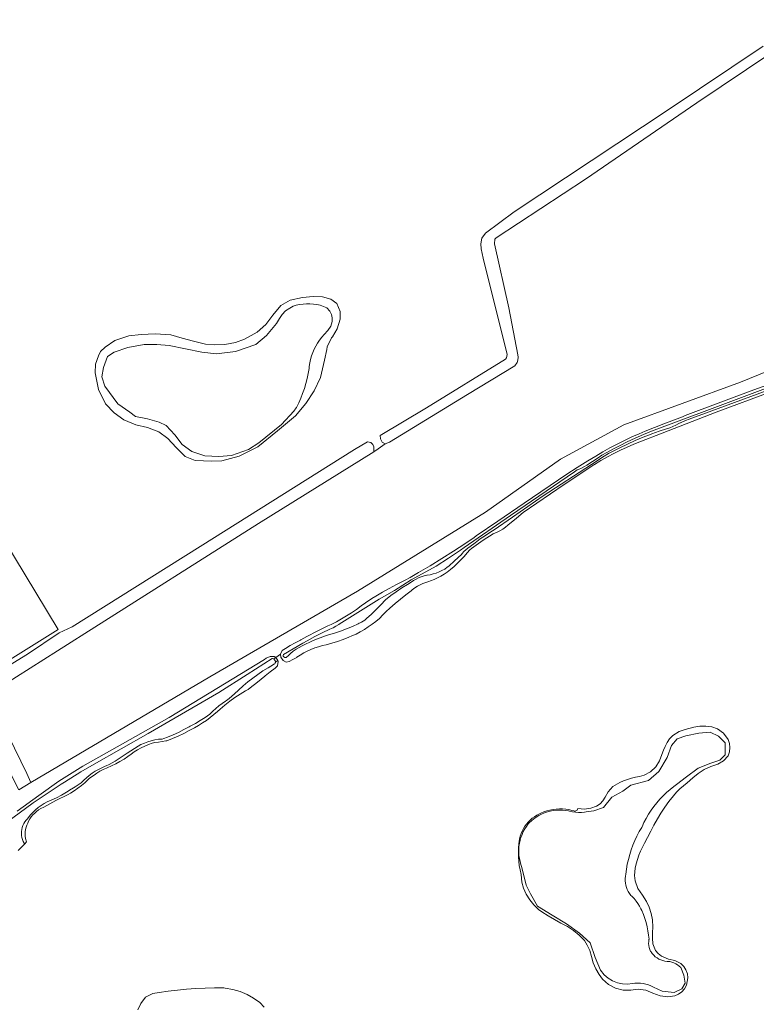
# Model space of a CAD drawing. Header units: metres. Extents: x 152737 to 157444, y 374779 to 378487.
# Tile 34 of 95: x 153451 to 153723, y 377204 to 377568. Entities that reach past the tile are written whole.
import ezdxf

# ---------------------------------------------------------------- set-up
doc = ezdxf.new("R2010")
doc.units = ezdxf.units.M
for name, color, linetype, lineweight in [('B-XX-GR-BEPLANTING_CULTUUR_BOSPLANTSOEN-GV', 90, 'Continuous', 18), ('B-XX-OG-TERREIN_CULTUURSCHEIDING-GV', 7, 'Continuous', 18), ('B-XX-OG-TOPOGRAFIE-GV', 7, 'Continuous', 18), ('B-XX-OG-WATER-GV', 130, 'Continuous', 18), ('B-XX-OG-WATER_SLOOT-GV', 120, 'Continuous', 18)]:
    doc.layers.add(name, color=color, linetype=linetype, lineweight=lineweight)

msp = doc.modelspace()

# ---------------------------------------------------------------- linework, layer by layer
at = {"layer": 'B-XX-GR-BEPLANTING_CULTUUR_BOSPLANTSOEN-GV'}
for points in [[(153743.259, 377444.623), (153717.238, 377434.093), (153674.254, 377418.3), (153650.867, 377405.628), (153623.197, 377386.042), (153575.927, 377356.912), (153521.412, 377325.315), (153455.376, 377286.304), (153450.933, 377283.552)], [(153450.26, 377275.7), (153458.267, 377281.468), (153465.683, 377286.811), (153474.474, 377292.269), (153489.173, 377300.509), (153506.341, 377310.29), (153521.151, 377319.315), (153541.519, 377331.728), (153542.218, 377332.171), (153543.674, 377332.809), (153545.161, 377332.855), (153545.723, 377332.41), (153547.493, 377333.65), (153548.133, 377334.954), (153549.286, 377335.715), (153551.087, 377336.824), (153552.928, 377337.864), (153554.807, 377338.833), (153554.937, 377338.904), (153557.174, 377340.123), (153561.022, 377342.147), (153564.906, 377344.099), (153566.154, 377344.673), (153568.099, 377345.638), (153570.008, 377346.674), (153571.876, 377347.78), (153573.703, 377348.954), (153575.485, 377350.194), (153577.22, 377351.499), (153578.843, 377352.628), (153581.219, 377354.197), (153582.652, 377355.098), (153585.096, 377356.559), (153587.58, 377357.951), (153590.312, 377359.335), (153591.564, 377359.939), (153593.464, 377360.931), (153595.348, 377361.961), (153597.21, 377363.028), (153598.464, 377363.774), (153602.778, 377366.328), (153607.051, 377368.95), (153611.281, 377371.64), (153615.467, 377374.398), (153618.967, 377376.777), (153619.734, 377377.308), (153627.741, 377382.775), (153637.448, 377389.404), (153653.151, 377400.103), (153657.03, 377402.584), (153660.945, 377405.008), (153663.929, 377406.803), (153666.493, 377408.352), (153669.097, 377409.833), (153671.74, 377411.246), (153674.418, 377412.588), (153677.131, 377413.859), (153679.876, 377415.059), (153682.112, 377415.973), (153688.985, 377418.651), (153695.86, 377421.322), (153696.888, 377421.72), (153722.164, 377431.219), (153735.933, 377436.137)]]:
    msp.add_lwpolyline(points, dxfattribs=at)
at = {"layer": 'B-XX-OG-TERREIN_CULTUURSCHEIDING-GV'}
for points in [[(153746.756, 377567.904), (153701.175, 377537.194), (153660.029, 377509.087), (153627.135, 377487.387), (153626.625, 377486.922), (153626.457, 377485.167), (153631.802, 377461.573), (153635.097, 377444.179), (153635.169, 377443.249), (153635.139, 377442.157), (153634.864, 377441.331), (153633.964, 377440.12), (153616.497, 377429.472), (153587.7, 377411.92), (153586.166, 377411.363), (153583.479, 377409.408), (153581.901, 377408.367), (153539.406, 377381.934), (153475.276, 377341.324), (153439.79, 377318.885)], [(153431.925, 377320.107), (153454.039, 377333.65), (153465.777, 377341.525), (153470.518, 377343.768), (153517.776, 377373.436), (153574.764, 377409.229), (153579.61, 377411.998), (153580.843, 377411.834), (153581.616, 377411.083), (153581.949, 377410.16), (153581.901, 377408.367), (153583.479, 377409.408), (153586.166, 377411.363), (153585.043, 377411.88), (153584.399, 377413.115), (153584.27, 377414.405), (153601.37, 377424.593), (153630.584, 377442.511), (153630.961, 377443.067), (153631.101, 377444.299), (153622.348, 377479.897), (153621.529, 377483.287), (153621.45, 377485.136), (153621.81, 377487.252), (153623.166, 377489.151), (153633.746, 377497.025), (153690.599, 377534.571), (153725.599, 377558.107)], [(153440.162, 377317.375), (153453.858, 377289.646), (153455.376, 377286.304), (153521.412, 377325.315), (153575.927, 377356.912), (153623.197, 377386.042), (153650.867, 377405.628), (153674.254, 377418.3), (153717.238, 377434.093), (153743.259, 377444.623)], [(153728.867, 377430.683), (153708.321, 377423.027), (153690.612, 377416.105), (153677.953, 377411.165), (153675.447, 377410.102), (153672.973, 377408.966), (153670.534, 377407.758), (153668.131, 377406.479), (153665.767, 377405.13), (153663.443, 377403.711), (153663.2, 377403.557), (153652.171, 377396.296), (153637.114, 377385.909), (153634.612, 377383.818), (153631.4, 377381.298), (153630.478, 377380.542), (153629.508, 377379.85), (153628.494, 377379.224), (153627.439, 377378.667), (153626.014, 377378.05), (153622.3, 377375.789), (153617.988, 377372.7), (153617.374, 377372.176), (153616.381, 377371.049), (153615.247, 377369.726), (153614.059, 377368.449), (153612.818, 377367.221), (153611.528, 377366.044), (153610.192, 377364.922), (153609.001, 377363.99), (153607.858, 377363.198), (153606.671, 377362.472), (153605.445, 377361.815), (153604.183, 377361.229), (153602.89, 377360.716), (153602.199, 377360.477), (153601.105, 377360.146), (153600.037, 377359.74), (153598.999, 377359.261), (153597.998, 377358.711), (153597.037, 377358.092), (153596.123, 377357.407), (153595.731, 377357.082), (153593.718, 377355.559), (153591.733, 377353.995), (153589.777, 377352.392), (153587.779, 377350.684), (153586.488, 377349.447), (153585.227, 377348.181), (153583.98, 377346.871), (153582.664, 377345.751), (153581.298, 377344.691), (153579.887, 377343.694), (153578.432, 377342.762), (153576.937, 377341.896), (153575.405, 377341.099), (153573.839, 377340.372), (153572.714, 377339.902), (153570.642, 377339.11), (153568.545, 377338.386), (153566.425, 377337.731), (153564.287, 377337.145), (153562.937, 377336.813), (153561.507, 377336.42), (153560.101, 377335.952), (153558.722, 377335.407), (153557.374, 377334.79), (153556.062, 377334.1), (153554.788, 377333.341), (153553.558, 377332.514), (153553.446, 377332.435), (153552.064, 377331.686), (153550.645, 377331.008), (153549.546, 377330.747), (153548.435, 377331.308), (153547.622, 377332.493), (153547.493, 377333.65), (153545.723, 377332.41), (153546.466, 377331.278), (153546.609, 377330.896), (153546.405, 377329.312), (153545.519, 377328.476), (153543.645, 377327.103), (153541.802, 377325.692), (153541.666, 377325.585), (153538.974, 377323.37), (153536.231, 377321.216), (153535.519, 377320.674), (153534.561, 377320.113), (153532.599, 377318.896), (153530.681, 377317.613), (153528.808, 377316.263), (153526.983, 377314.85), (153525.208, 377313.374), (153524.226, 377312.462), (153522.906, 377311.325), (153521.54, 377310.245), (153520.131, 377309.223), (153518.682, 377308.263), (153517.196, 377307.366), (153515.763, 377306.52), (153513.779, 377305.424), (153511.76, 377304.395), (153509.708, 377303.434), (153507.626, 377302.542), (153505.516, 377301.72), (153505.148, 377301.635), (153503.812, 377301.377), (153502.462, 377301.198), (153501.105, 377301.098), (153500.084, 377300.79), (153498.704, 377300.302), (153497.352, 377299.739), (153496.033, 377299.103), (153494.751, 377298.397), (153493.509, 377297.621), (153492.312, 377296.778), (153491.162, 377295.872), (153489.712, 377294.894), (153488.218, 377293.983), (153486.685, 377293.142), (153485.114, 377292.371), (153483.51, 377291.674), (153483.206, 377291.551), (153482.009, 377291.023), (153480.847, 377290.424), (153479.723, 377289.754), (153478.642, 377289.017), (153477.75, 377288.331), (153476.888, 377287.702), (153476.076, 377287.01), (153475.272, 377286.21), (153474.022, 377285.154), (153472.722, 377284.161), (153471.375, 377283.232), (153469.984, 377282.37), (153469.156, 377281.9), (153464.605, 377279.596), (153460.092, 377277.22), (153458.99, 377276.626), (153458.193, 377276.141), (153457.439, 377275.589), (153456.734, 377274.975), (153456.083, 377274.304), (153455.49, 377273.58), (153454.96, 377272.808), (153454.497, 377271.995), (153454.159, 377271.277), (153453.819, 377270.524), (153453.553, 377269.741), (153453.365, 377268.937), (153453.254, 377268.118), (153453.224, 377267.292), (153453.273, 377266.467), (153453.402, 377265.651), (153453.78, 377264.358), (153453.056, 377263.638), (153450.593, 377261.187)], [(153444.955, 377376.589), (153465.465, 377342.775), (153434.744, 377323.742)], [(153494.772, 377202.385), (153495.88, 377204.746), (153497.698, 377207.06), (153500.318, 377208.401), (153502.629, 377208.78), (153506.02, 377209.241), (153509.422, 377209.626), (153512.832, 377209.936), (153516.249, 377210.171), (153519.671, 377210.331), (153523.096, 377210.415), (153526.522, 377210.424), (153527.104, 377210.366), (153529.857, 377209.897), (153532.539, 377209.117), (153535.115, 377208.036), (153537.549, 377206.667), (153539.812, 377205.029), (153541.39, 377203.328)]]:
    msp.add_lwpolyline(points, dxfattribs=at)
for points in [[(153553.027, 377421.669), (153546.414, 377416.16), (153539.116, 377410.266), (153532.195, 377406.749), (153525.88, 377405.016), (153522.115, 377404.881), (153516.025, 377405.183), (153512.332, 377406.629), (153508.97, 377409.916), (153505.885, 377413.259), (153502.599, 377415.694), (153498.445, 377417.299), (153494.02, 377418.34), (153489.695, 377420.143), (153486.019, 377422.704), (153482.938, 377426.142), (153480.274, 377431.323), (153479.079, 377437.48), (153479.153, 377440.769), (153480.289, 377443.796), (153481.061, 377445.371), (153482.702, 377447.016), (153486.275, 377449.484), (153491.553, 377451.19), (153496.084, 377451.695), (153501.212, 377451.889), (153506.947, 377451.548), (153511.156, 377450.353), (153515.352, 377449.2), (153519.837, 377448.102), (153523.084, 377447.819), (153526.961, 377447.981), (153530.907, 377448.666), (153534.238, 377449.935), (153538.821, 377452.548), (153542.07, 377455.351), (153544.671, 377458.873), (153547.556, 377462.409), (153551.065, 377464.37), (153555.55, 377465.29), (153559.505, 377465.649), (153562.978, 377465.574), (153566.093, 377464.677), (153568.224, 377463.066), (153569.524, 377460.139), (153569.472, 377457.391), (153568.399, 377453.719), (153566.642, 377450.868), (153566.351, 377450.396), (153564.763, 377447.161), (153564.56, 377446.196), (153563.724, 377442.221), (153562.237, 377435.838), (153559.857, 377430.91), (153556.883, 377426.215)], [(153708.818, 377306.109), (153710.991, 377304.53), (153712.725, 377302.142), (153713.202, 377300.685), (153713.367, 377299.161), (153713.214, 377297.636), (153712.748, 377296.176), (153711.006, 377294.275), (153708.869, 377293.043), (153706.305, 377292.183), (153703.927, 377291.054), (153701.704, 377289.645), (153699.669, 377287.976), (153697.555, 377286.217), (153696.208, 377285.092), (153694.913, 377283.905), (153693.674, 377282.662), (153692.493, 377281.363), (153690.774, 377279.235), (153689.309, 377277.137), (153687.91, 377274.994), (153686.579, 377272.808), (153685.316, 377270.582), (153684.124, 377268.317), (153683.003, 377266.016), (153681.847, 377263.878), (153681.092, 377262.418), (153680.409, 377260.924), (153679.799, 377259.397), (153679.265, 377257.843), (153678.806, 377256.265), (153678.425, 377254.666), (153678.118, 377251.889), (153678.402, 377249.929), (153679.407, 377247.136), (153681.052, 377244.666), (153682.595, 377242.389), (153683.625, 377240.222), (153684.357, 377237.937), (153684.779, 377235.575), (153684.876, 377232.909), (153684.799, 377230.852), (153684.803, 377228.794), (153684.886, 377226.737), (153685.884, 377224.303), (153686.874, 377223.103), (153688.089, 377222.129), (153690.761, 377221.055), (153693.042, 377220.607), (153695.273, 377219.461), (153696.335, 377218.36), (153697.145, 377217.063), (153697.669, 377215.627), (153697.884, 377214.112), (153697.326, 377211.44), (153696.582, 377210.12), (153695.579, 377208.984), (153694.36, 377208.084), (153692.98, 377207.458), (153690.497, 377207.099), (153687.602, 377207.475), (153684.918, 377208.528), (153682.315, 377209.581), (153679.53, 377209.942), (153676.813, 377209.604), (153673.905, 377209.616), (153671.088, 377210.339), (153668.533, 377211.729), (153666.396, 377213.701), (153665.117, 377215.382), (153663.882, 377217.44), (153662.931, 377219.644), (153662.321, 377222.025), (153661.663, 377224.193), (153660.707, 377226.247), (153659.661, 377227.889), (153657.771, 377229.876), (153655.663, 377231.629), (153653.365, 377233.126), (153650.941, 377234.331), (153648.572, 377235.659), (153646.244, 377237.056), (153643.957, 377238.521), (153642.772, 377239.423), (153641.009, 377241.109), (153639.482, 377243.01), (153638.217, 377245.095), (153637.235, 377247.327), (153636.605, 377249.441), (153636.256, 377252.298), (153635.9, 377254.019), (153635.635, 377255.616), (153635.449, 377257.225), (153635.342, 377258.84), (153635.316, 377260.459), (153635.37, 377262.077), (153635.503, 377263.69), (153635.594, 377264.451), (153635.747, 377265.451), (153635.979, 377266.436), (153636.288, 377267.4), (153636.673, 377268.336), (153637.13, 377269.24), (153637.656, 377270.104), (153638.25, 377270.924), (153638.906, 377271.694), (153639.621, 377272.411), (153640.39, 377273.068), (153641.209, 377273.663), (153642.073, 377274.192), (153642.553, 377274.447), (153643.603, 377274.973), (153644.687, 377275.426), (153645.798, 377275.804), (153646.933, 377276.105), (153648.085, 377276.329), (153649.251, 377276.474), (153650.423, 377276.539), (153651.597, 377276.524), (153652.767, 377276.429), (153653.929, 377276.255), (153655.075, 377276.002), (153655.715, 377275.824), (153655.986, 377275.731), (153656.271, 377275.717), (153656.55, 377275.782), (153656.8, 377275.92), (153657.003, 377276.123), (153657.141, 377276.373), (153657.205, 377276.652), (153659.706, 377276.481), (153661.98, 377276.749), (153664.152, 377277.532), (153665.42, 377278.408), (153666.482, 377279.527), (153667.29, 377280.841), (153668.379, 377282.86), (153670.167, 377284.788), (153672.679, 377286.27), (153674.09, 377286.878), (153675.531, 377287.411), (153676.998, 377287.87), (153678.486, 377288.251), (153679.992, 377288.554), (153681.71, 377288.995), (153684.053, 377290.21), (153685.983, 377292.011), (153687.359, 377294.263), (153688.225, 377296.667), (153688.831, 377298.163), (153689.51, 377299.626), (153690.261, 377301.055), (153691.021, 377302.346), (153692.339, 377303.657), (153694.686, 377305.154), (153696.857, 377305.904), (153699.999, 377306.714), (153702.221, 377307.068), (153704.47, 377307.103), (153706.702, 377306.82)]]:
    msp.add_lwpolyline(points, close=True, dxfattribs=at)
at = {"layer": 'B-XX-OG-TOPOGRAFIE-GV'}
msp.add_lwpolyline([(153544.956, 377331.906), (153545.699, 377330.775), (153546.466, 377331.278), (153545.723, 377332.41)], close=True, dxfattribs=at)
at = {"layer": 'B-XX-OG-WATER-GV'}
for points in [[(153725.599, 377558.107), (153690.599, 377534.571), (153633.746, 377497.025), (153623.166, 377489.151), (153621.81, 377487.252), (153621.45, 377485.136), (153621.529, 377483.287), (153622.348, 377479.897), (153631.101, 377444.299), (153630.961, 377443.067), (153630.584, 377442.511), (153601.37, 377424.593), (153584.27, 377414.405), (153584.399, 377413.115), (153585.043, 377411.88), (153586.166, 377411.363), (153587.7, 377411.92), (153616.497, 377429.472), (153633.964, 377440.12), (153634.864, 377441.331), (153635.139, 377442.157), (153635.169, 377443.249), (153635.097, 377444.179), (153631.802, 377461.573), (153626.457, 377485.167), (153626.625, 377486.922), (153627.135, 377487.387), (153660.029, 377509.087), (153701.175, 377537.194), (153746.756, 377567.904)], [(153733.435, 377434.267), (153705.879, 377423.961), (153684.484, 377415.95), (153681.431, 377414.706), (153678.409, 377413.388), (153675.419, 377411.997), (153672.903, 377410.757), (153670.412, 377409.492), (153667.959, 377408.156), (153666.097, 377407.08), (153664.763, 377406.201), (153660.53, 377403.475), (153659.678, 377402.96), (153658.591, 377402.386), (153657.47, 377401.885), (153657.047, 377401.687), (153656.475, 377401.345), (153655.948, 377400.937), (153632.384, 377384.847), (153615.261, 377373), (153613.926, 377372.086), (153609.452, 377369.085), (153604.934, 377366.151), (153595.727, 377361.139), (153589.572, 377357.151), (153583.96, 377353.954), (153569.191, 377344.776), (153569.007, 377344.651), (153567.953, 377343.996), (153566.859, 377343.41), (153565.73, 377342.896), (153562.912, 377341.549), (153560.129, 377340.13), (153557.383, 377338.641), (153555.78, 377337.728), (153548.642, 377333.481), (153548.466, 377333.263), (153548.474, 377332.881), (153548.758, 377332.625), (153549.065, 377332.421), (153549.545, 377332.418), (153550.396, 377333.141), (153551.226, 377333.906), (153552.208, 377334.709), (153553.24, 377335.448), (153554.316, 377336.121), (153555.432, 377336.725), (153559.556, 377338.729), (153563.768, 377340.246), (153565.215, 377340.748), (153567.459, 377341.427), (153569.679, 377342.182), (153571.871, 377343.012), (153574.034, 377343.917), (153576.165, 377344.894), (153576.53, 377345.071), (153576.694, 377345.133), (153577.359, 377345.439), (153577.987, 377345.816), (153578.57, 377346.259), (153579.175, 377346.778), (153581.026, 377348.438), (153582.823, 377350.156), (153584.564, 377351.931), (153586.247, 377353.762), (153588.209, 377355.277), (153590.219, 377356.727), (153592.274, 377358.113), (153594.373, 377359.431), (153595.705, 377360.22), (153596.585, 377360.824), (153597.507, 377361.36), (153598.466, 377361.825), (153599.458, 377362.217), (153600.477, 377362.534), (153601.516, 377362.774), (153601.645, 377362.798), (153602.777, 377362.99), (153603.893, 377363.26), (153604.988, 377363.608), (153606.056, 377364.03), (153607.091, 377364.527), (153608.09, 377365.094), (153609.047, 377365.729), (153609.577, 377366.124), (153611.725, 377368.147), (153614.32, 377370.491), (153614.548, 377370.785), (153615.188, 377371.52), (153615.885, 377372.2), (153616.636, 377372.821), (153617.435, 377373.378), (153619.284, 377374.822), (153621.18, 377376.201), (153623.122, 377377.516), (153625.108, 377378.763), (153626.365, 377379.504), (153633.069, 377384.211), (153644.467, 377392.173), (153662.294, 377403.717), (153666.98, 377406.701), (153668.599, 377407.711), (153670.259, 377408.652), (153671.957, 377409.522), (153672.682, 377409.867), (153675.552, 377411.236), (153678.455, 377412.532), (153681.39, 377413.754), (153684.355, 377414.902), (153684.54, 377414.971), (153687.3, 377415.972), (153689.97, 377416.86), (153691.149, 377417.225), (153692.302, 377417.667), (153693.424, 377418.182), (153694.51, 377418.768), (153695.029, 377419.082), (153695.136, 377419.113), (153696.95, 377419.896), (153698.276, 377420.414), (153731.736, 377432.735)], [(153450.593, 377261.187), (153453.056, 377263.638), (153452.9, 377263.879), (153452.535, 377264.545), (153452.241, 377265.245), (153452.023, 377265.973), (153451.883, 377266.719), (153451.822, 377267.476), (153451.84, 377268.235), (153451.939, 377268.988), (153452.116, 377269.726), (153452.37, 377270.442), (153452.697, 377271.127), (153453.095, 377271.774), (153453.559, 377272.375), (153454.083, 377272.924), (153454.365, 377273.293), (153455.208, 377274.305), (153456.11, 377275.264), (153457.07, 377276.166), (153458.082, 377277.009), (153459.144, 377277.788), (153460.251, 377278.502), (153461.399, 377279.147), (153462.835, 377279.769), (153464.736, 377280.669), (153466.602, 377281.64), (153468.429, 377282.682), (153470.215, 377283.793), (153470.464, 377283.928), (153471.638, 377284.624), (153472.769, 377285.387), (153473.853, 377286.216), (153474.887, 377287.106), (153475.867, 377288.056), (153476.817, 377288.847), (153477.929, 377289.674), (153479.086, 377290.436), (153480.286, 377291.13), (153481.523, 377291.754), (153482.795, 377292.305), (153483.103, 377292.429), (153484.264, 377292.946), (153485.39, 377293.536), (153486.476, 377294.196), (153487.519, 377294.922), (153490.818, 377297.093), (153494.992, 377299.754), (153495.982, 377300.254), (153497.221, 377300.798), (153498.49, 377301.268), (153499.784, 377301.662), (153501.099, 377301.979), (153502.431, 377302.218), (153503.06, 377302.226), (153503.739, 377302.312), (153504.403, 377302.477), (153505.731, 377302.987), (153507.805, 377303.853), (153509.847, 377304.793), (153511.854, 377305.805), (153513.823, 377306.888), (153514.173, 377307.068), (153516.047, 377308.081), (153517.881, 377309.164), (153519.673, 377310.315), (153521.42, 377311.532), (153522.468, 377312.611), (153523.574, 377313.635), (153524.732, 377314.6), (153525.94, 377315.501), (153527.195, 377316.337), (153527.513, 377316.546), (153528.554, 377317.288), (153529.546, 377318.094), (153530.485, 377318.96), (153532.002, 377320.423), (153533.7, 377321.954), (153535.451, 377323.425), (153537.252, 377324.833), (153539.101, 377326.178), (153540.996, 377327.457), (153542.934, 377328.669), (153544.914, 377329.812), (153545.076, 377329.912), (153545.346, 377330.151), (153545.557, 377330.443), (153545.699, 377330.775), (153544.956, 377331.906), (153544.586, 377332.06), (153544.413, 377332.031), (153535.157, 377326.179), (153524.699, 377319.568), (153498.604, 377304.405), (153478.665, 377293.102), (153473.831, 377290.185), (153467.802, 377286.463), (153466.483, 377285.617), (153461.304, 377282.237), (153456.169, 377278.791), (153446.276, 377271.548)]]:
    msp.add_lwpolyline(points, dxfattribs=at)
for points in [[(153556.284, 377431.722), (153556.833, 377433.546), (153557.305, 377435.391), (153557.699, 377437.254), (153558.014, 377439.133), (153558.101, 377439.896), (153558.312, 377441.2), (153558.602, 377442.488), (153558.969, 377443.757), (153559.413, 377445.001), (153559.931, 377446.216), (153560.521, 377447.397), (153561.182, 377448.54), (153561.911, 377449.641), (153562.705, 377450.696), (153563.562, 377451.701), (153564.967, 377453.12), (153566.035, 377454.797), (153566.536, 377456.442), (153566.574, 377457.796), (153566.294, 377459.122), (153565.713, 377460.346), (153564.574, 377461.484), (153562.176, 377462.549), (153560.912, 377462.781), (153559.637, 377462.934), (153558.354, 377463.007), (153557.069, 377463), (153555.787, 377462.913), (153554.513, 377462.747), (153553.252, 377462.501), (153552.179, 377462.122), (153550.885, 377461.459), (153549.375, 377460.366), (153548.073, 377459.031), (153547.102, 377457.639), (153546.058, 377455.761), (153542.328, 377451.369), (153538.332, 377448.042), (153530.873, 377445.38), (153523.813, 377444.581), (153518.485, 377445.114), (153506.363, 377447.642), (153501.834, 377448.042), (153497.172, 377448.042), (153491.178, 377446.844), (153486.116, 377445.114), (153483.585, 377443.517), (153482.12, 377439.524), (153481.587, 377436.064), (153482.653, 377432.603), (153487.448, 377426.082), (153491.844, 377423.021), (153493.975, 377421.423), (153498.371, 377420.492), (153502.633, 377419.294), (153505.297, 377418.096), (153508.494, 377414.636), (153511.158, 377411.042), (153514.755, 377408.513), (153519.55, 377406.916), (153524.745, 377406.65), (153529.407, 377407.05), (153535.668, 377409.179), (153539.531, 377411.708), (153547.79, 377418.495), (153552.452, 377423.42), (153553.278, 377424.587), (153553.34, 377424.705), (153554.186, 377426.411), (153554.96, 377428.151), (153555.66, 377429.923)], [(153431.925, 377320.107), (153436.7, 377310.959), (153450.933, 377283.552), (153455.376, 377286.304), (153453.858, 377289.646), (153440.162, 377317.375), (153439.898, 377317.95), (153439.79, 377318.885), (153475.276, 377341.324), (153539.406, 377381.934), (153581.901, 377408.367), (153581.949, 377410.16), (153581.616, 377411.083), (153580.843, 377411.834), (153579.61, 377411.998), (153574.764, 377409.229), (153517.776, 377373.436), (153470.518, 377343.768), (153465.777, 377341.525), (153454.039, 377333.65)], [(153679.38, 377241.59), (153678.717, 377242.529), (153677.99, 377243.419), (153677.203, 377244.256), (153676.844, 377244.603), (153676.325, 377245.269), (153675.871, 377245.981), (153675.486, 377246.733), (153675.175, 377247.519), (153674.939, 377248.329), (153674.78, 377249.159), (153674.701, 377250), (153674.702, 377250.845), (153674.783, 377251.685), (153674.927, 377252.45), (153675.171, 377254.273), (153675.493, 377256.084), (153675.894, 377257.879), (153676.373, 377259.655), (153676.928, 377261.409), (153677.559, 377263.136), (153678.265, 377264.835), (153679.044, 377266.501), (153679.894, 377268.132), (153680.815, 377269.725), (153680.919, 377269.896), (153681.65, 377271.466), (153682.453, 377273.001), (153683.369, 377274.567), (153684.313, 377276.019), (153685.324, 377277.426), (153686.398, 377278.785), (153687.534, 377280.093), (153688.729, 377281.347), (153689.98, 377282.545), (153691.286, 377283.684), (153692.643, 377284.761), (153693.695, 377285.529), (153697.385, 377288.356), (153701.627, 377291.616), (153706.359, 377293.409), (153709.622, 377294.551), (153711.58, 377296.507), (153711.58, 377300.908), (153709.133, 377303.354), (153706.033, 377304.821), (153701.954, 377304.495), (153697.059, 377303.517), (153693.959, 377302.376), (153691.838, 377299.93), (153690.206, 377295.529), (153687.106, 377290.312), (153683.353, 377287.052), (153676.827, 377285.258), (153673.89, 377283.139), (153669.811, 377280.857), (153666.711, 377277.107), (153663.121, 377275.803), (153660.286, 377275.42), (153659.712, 377275.343), (153658.592, 377275.253), (153657.468, 377275.243), (153656.346, 377275.312), (153655.232, 377275.462), (153654.132, 377275.69), (153653.816, 377275.77), (153652.699, 377275.956), (153651.571, 377276.062), (153650.439, 377276.088), (153649.307, 377276.034), (153648.183, 377275.9), (153647.07, 377275.688), (153645.976, 377275.397), (153644.904, 377275.03), (153643.861, 377274.588), (153642.852, 377274.074), (153641.882, 377273.49), (153640.955, 377272.839), (153640.077, 377272.124), (153639.251, 377271.348), (153638.912, 377270.997), (153638.238, 377270.084), (153637.63, 377269.126), (153637.091, 377268.127), (153636.623, 377267.093), (153636.229, 377266.028), (153635.912, 377264.938), (153635.671, 377263.829), (153635.51, 377262.705), (153635.428, 377261.573), (153635.426, 377260.438), (153635.504, 377259.306), (153635.661, 377258.182), (153635.897, 377257.072), (153636.211, 377255.981), (153636.604, 377254.906), (153638.158, 377248.415), (153639.789, 377245.155), (153642.4, 377240.59), (153647.784, 377237.33), (153653.005, 377234.069), (153657.9, 377230.646), (153661.816, 377227.059), (153663.611, 377221.68), (153665.569, 377216.952), (153666.914, 377215.272), (153668.377, 377214.015), (153670.028, 377213.016), (153671.821, 377212.303), (153673.707, 377211.896), (153675.634, 377211.805), (153677.296, 377212.044), (153678.299, 377212.16), (153679.308, 377212.196), (153680.316, 377212.153), (153681.319, 377212.03), (153682.308, 377211.828), (153683.278, 377211.548), (153684.223, 377211.192), (153685.148, 377210.757), (153688.411, 377209.29), (153692.817, 377208.801), (153695.59, 377210.105), (153696.896, 377212.224), (153696.406, 377215.159), (153695.264, 377217.93), (153694.694, 377218.47), (153694.073, 377218.95), (153693.405, 377219.364), (153692.7, 377219.708), (153691.962, 377219.979), (153691.201, 377220.173), (153690.952, 377220.219), (153690.163, 377220.24), (153689.38, 377220.34), (153688.611, 377220.519), (153687.864, 377220.775), (153687.147, 377221.106), (153686.467, 377221.507), (153685.831, 377221.975), (153685.245, 377222.505), (153684.717, 377223.091), (153684.25, 377223.728), (153684.111, 377223.946), (153683.813, 377224.623), (153683.59, 377225.328), (153683.444, 377226.054), (153683.377, 377226.791), (153683.391, 377227.53), (153683.484, 377228.264), (153683.51, 377228.403), (153683.357, 377229.961), (153683.124, 377231.509), (153682.812, 377233.044), (153682.422, 377234.56), (153681.956, 377236.055), (153681.413, 377237.524), (153680.796, 377238.963), (153680.502, 377239.586), (153679.976, 377240.608)]]:
    msp.add_lwpolyline(points, close=True, dxfattribs=at)
at = {"layer": 'B-XX-OG-WATER_SLOOT-GV'}
for points in [[(153553.027, 377421.669), (153556.883, 377426.215), (153559.857, 377430.91), (153562.237, 377435.838), (153563.724, 377442.221), (153564.56, 377446.196), (153564.763, 377447.161), (153566.351, 377450.396), (153566.642, 377450.868), (153568.399, 377453.719), (153569.472, 377457.391), (153569.524, 377460.139), (153568.224, 377463.066), (153566.093, 377464.677), (153562.978, 377465.574), (153559.505, 377465.649), (153555.55, 377465.29), (153551.065, 377464.37), (153547.556, 377462.409), (153544.671, 377458.873), (153542.07, 377455.351), (153538.821, 377452.548), (153534.238, 377449.935), (153530.907, 377448.666), (153526.961, 377447.981), (153523.084, 377447.819), (153519.837, 377448.102), (153515.352, 377449.2), (153511.156, 377450.353), (153506.947, 377451.548), (153501.212, 377451.889), (153496.084, 377451.695), (153491.553, 377451.19), (153486.275, 377449.484), (153482.702, 377447.016), (153481.061, 377445.371), (153480.289, 377443.796), (153479.153, 377440.769), (153479.079, 377437.48), (153480.274, 377431.323), (153482.938, 377426.142), (153486.019, 377422.704), (153489.695, 377420.143), (153494.02, 377418.34), (153498.445, 377417.299), (153502.599, 377415.694), (153505.885, 377413.259), (153508.97, 377409.916), (153512.332, 377406.629), (153516.025, 377405.183), (153522.115, 377404.881), (153525.88, 377405.016), (153532.195, 377406.749), (153539.116, 377410.266), (153546.414, 377416.16)], [(153556.284, 377431.722), (153555.66, 377429.923), (153554.96, 377428.151), (153554.186, 377426.411), (153553.34, 377424.705), (153553.278, 377424.587), (153552.452, 377423.42), (153547.79, 377418.495), (153539.531, 377411.708), (153535.668, 377409.179), (153529.407, 377407.05), (153524.745, 377406.65), (153519.55, 377406.916), (153514.755, 377408.513), (153511.158, 377411.042), (153508.494, 377414.636), (153505.297, 377418.096), (153502.633, 377419.294), (153498.371, 377420.492), (153493.975, 377421.423), (153491.844, 377423.021), (153487.448, 377426.082), (153482.653, 377432.603), (153481.587, 377436.064), (153482.12, 377439.524), (153483.585, 377443.517), (153486.116, 377445.114), (153491.178, 377446.844), (153497.172, 377448.042), (153501.834, 377448.042), (153506.363, 377447.642), (153518.485, 377445.114), (153523.813, 377444.581), (153530.873, 377445.38), (153538.332, 377448.042), (153542.328, 377451.369), (153546.058, 377455.761), (153547.102, 377457.639), (153548.073, 377459.031), (153549.375, 377460.366), (153550.885, 377461.459), (153552.179, 377462.122), (153553.252, 377462.501), (153554.513, 377462.747), (153555.787, 377462.913), (153557.069, 377463), (153558.354, 377463.007), (153559.637, 377462.934), (153560.912, 377462.781), (153562.176, 377462.549), (153564.574, 377461.484), (153565.713, 377460.346), (153566.294, 377459.122), (153566.574, 377457.796), (153566.536, 377456.442), (153566.035, 377454.797), (153564.967, 377453.12), (153563.562, 377451.701), (153562.705, 377450.696), (153561.911, 377449.641), (153561.182, 377448.54), (153560.521, 377447.397), (153559.931, 377446.216), (153559.413, 377445.001), (153558.969, 377443.757), (153558.602, 377442.488), (153558.312, 377441.2), (153558.101, 377439.896), (153558.014, 377439.133), (153557.699, 377437.254), (153557.305, 377435.391), (153556.833, 377433.546)], [(153453.056, 377263.638), (153453.78, 377264.358), (153453.402, 377265.651), (153453.273, 377266.467), (153453.224, 377267.292), (153453.254, 377268.118), (153453.365, 377268.937), (153453.553, 377269.741), (153453.819, 377270.524), (153454.159, 377271.277), (153454.497, 377271.995), (153454.96, 377272.808), (153455.49, 377273.58), (153456.083, 377274.304), (153456.734, 377274.975), (153457.439, 377275.589), (153458.193, 377276.141), (153458.99, 377276.626), (153460.092, 377277.22), (153464.605, 377279.596), (153469.156, 377281.9), (153469.984, 377282.37), (153471.375, 377283.232), (153472.722, 377284.161), (153474.022, 377285.154), (153475.272, 377286.21), (153476.076, 377287.01), (153476.888, 377287.702), (153477.75, 377288.331), (153478.642, 377289.017), (153479.723, 377289.754), (153480.847, 377290.424), (153482.009, 377291.023), (153483.206, 377291.551), (153483.51, 377291.674), (153485.114, 377292.371), (153486.685, 377293.142), (153488.218, 377293.983), (153489.712, 377294.894), (153491.162, 377295.872), (153492.312, 377296.778), (153493.509, 377297.621), (153494.751, 377298.397), (153496.033, 377299.103), (153497.352, 377299.739), (153498.704, 377300.302), (153500.084, 377300.79), (153501.105, 377301.098), (153502.462, 377301.198), (153503.812, 377301.377), (153505.148, 377301.635), (153505.516, 377301.72), (153507.626, 377302.542), (153509.708, 377303.434), (153511.76, 377304.395), (153513.779, 377305.424), (153515.763, 377306.52), (153517.196, 377307.366), (153518.682, 377308.263), (153520.131, 377309.223), (153521.54, 377310.245), (153522.906, 377311.325), (153524.226, 377312.462), (153525.208, 377313.374), (153526.983, 377314.85), (153528.808, 377316.263), (153530.681, 377317.613), (153532.599, 377318.896), (153534.561, 377320.113), (153535.519, 377320.674), (153536.231, 377321.216), (153538.974, 377323.37), (153541.666, 377325.585), (153541.802, 377325.692), (153543.645, 377327.103), (153545.519, 377328.476), (153546.405, 377329.312), (153546.609, 377330.896), (153546.466, 377331.278), (153545.699, 377330.775), (153545.557, 377330.443), (153545.346, 377330.151), (153545.076, 377329.912), (153544.914, 377329.812), (153542.934, 377328.669), (153540.996, 377327.457), (153539.101, 377326.178), (153537.252, 377324.833), (153535.451, 377323.425), (153533.7, 377321.954), (153532.002, 377320.423), (153530.485, 377318.96), (153529.546, 377318.094), (153528.554, 377317.288), (153527.513, 377316.546), (153527.195, 377316.337), (153525.94, 377315.501), (153524.732, 377314.6), (153523.574, 377313.635), (153522.468, 377312.611), (153521.42, 377311.532), (153519.673, 377310.315), (153517.881, 377309.164), (153516.047, 377308.081), (153514.173, 377307.068), (153513.823, 377306.888), (153511.854, 377305.805), (153509.847, 377304.793), (153507.805, 377303.853), (153505.731, 377302.987), (153504.403, 377302.477), (153503.739, 377302.312), (153503.06, 377302.226), (153502.431, 377302.218), (153501.099, 377301.979), (153499.784, 377301.662), (153498.49, 377301.268), (153497.221, 377300.798), (153495.982, 377300.254), (153494.992, 377299.754), (153490.818, 377297.093), (153487.519, 377294.922), (153486.476, 377294.196), (153485.39, 377293.536), (153484.264, 377292.946), (153483.103, 377292.429), (153482.795, 377292.305), (153481.523, 377291.754), (153480.286, 377291.13), (153479.086, 377290.436), (153477.929, 377289.674), (153476.817, 377288.847), (153475.867, 377288.056), (153474.887, 377287.106), (153473.853, 377286.216), (153472.769, 377285.387), (153471.638, 377284.624), (153470.464, 377283.928), (153470.215, 377283.793), (153468.429, 377282.682), (153466.602, 377281.64), (153464.736, 377280.669), (153462.835, 377279.769), (153461.399, 377279.147), (153460.251, 377278.502), (153459.144, 377277.788), (153458.082, 377277.009), (153457.07, 377276.166), (153456.11, 377275.264), (153455.208, 377274.305), (153454.365, 377273.293), (153454.083, 377272.924), (153453.559, 377272.375), (153453.095, 377271.774), (153452.697, 377271.127), (153452.37, 377270.442), (153452.116, 377269.726), (153451.939, 377268.988), (153451.84, 377268.235), (153451.822, 377267.476), (153451.883, 377266.719), (153452.023, 377265.973), (153452.241, 377265.245), (153452.535, 377264.545), (153452.9, 377263.879)], [(153708.818, 377306.109), (153706.702, 377306.82), (153704.47, 377307.103), (153702.221, 377307.068), (153699.999, 377306.714), (153696.857, 377305.904), (153694.686, 377305.154), (153692.339, 377303.657), (153691.021, 377302.346), (153690.261, 377301.055), (153689.51, 377299.626), (153688.831, 377298.163), (153688.225, 377296.667), (153687.359, 377294.263), (153685.983, 377292.011), (153684.053, 377290.21), (153681.71, 377288.995), (153679.992, 377288.554), (153678.486, 377288.251), (153676.998, 377287.87), (153675.531, 377287.411), (153674.09, 377286.878), (153672.679, 377286.27), (153670.167, 377284.788), (153668.379, 377282.86), (153667.29, 377280.841), (153666.482, 377279.527), (153665.42, 377278.408), (153664.152, 377277.532), (153661.98, 377276.749), (153659.706, 377276.481), (153657.205, 377276.652), (153657.141, 377276.373), (153657.003, 377276.123), (153656.8, 377275.92), (153656.55, 377275.782), (153656.271, 377275.717), (153655.986, 377275.731), (153655.715, 377275.824), (153655.075, 377276.002), (153653.929, 377276.255), (153652.767, 377276.429), (153651.597, 377276.524), (153650.423, 377276.539), (153649.251, 377276.474), (153648.085, 377276.329), (153646.933, 377276.105), (153645.798, 377275.804), (153644.687, 377275.426), (153643.603, 377274.973), (153642.553, 377274.447), (153642.073, 377274.192), (153641.209, 377273.663), (153640.39, 377273.068), (153639.621, 377272.411), (153638.906, 377271.694), (153638.25, 377270.924), (153637.656, 377270.104), (153637.13, 377269.24), (153636.673, 377268.336), (153636.288, 377267.4), (153635.979, 377266.436), (153635.747, 377265.451), (153635.594, 377264.451), (153635.503, 377263.69), (153635.37, 377262.077), (153635.316, 377260.459), (153635.342, 377258.84), (153635.449, 377257.225), (153635.635, 377255.616), (153635.9, 377254.019), (153636.256, 377252.298), (153636.605, 377249.441), (153637.235, 377247.327), (153638.217, 377245.095), (153639.482, 377243.01), (153641.009, 377241.109), (153642.772, 377239.423), (153643.957, 377238.521), (153646.244, 377237.056), (153648.572, 377235.659), (153650.941, 377234.331), (153653.365, 377233.126), (153655.663, 377231.629), (153657.771, 377229.876), (153659.661, 377227.889), (153660.707, 377226.247), (153661.663, 377224.193), (153662.321, 377222.025), (153662.931, 377219.644), (153663.882, 377217.44), (153665.117, 377215.382), (153666.396, 377213.701), (153668.533, 377211.729), (153671.088, 377210.339), (153673.905, 377209.616), (153676.813, 377209.604), (153679.53, 377209.942), (153682.315, 377209.581), (153684.918, 377208.528), (153687.602, 377207.475), (153690.497, 377207.099), (153692.98, 377207.458), (153694.36, 377208.084), (153695.579, 377208.984), (153696.582, 377210.12), (153697.326, 377211.44), (153697.884, 377214.112), (153697.669, 377215.627), (153697.145, 377217.063), (153696.335, 377218.36), (153695.273, 377219.461), (153693.042, 377220.607), (153690.761, 377221.055), (153688.089, 377222.129), (153686.874, 377223.103), (153685.884, 377224.303), (153684.886, 377226.737), (153684.803, 377228.794), (153684.799, 377230.852), (153684.876, 377232.909), (153684.779, 377235.575), (153684.357, 377237.937), (153683.625, 377240.222), (153682.595, 377242.389), (153681.052, 377244.666), (153679.407, 377247.136), (153678.402, 377249.929), (153678.118, 377251.889), (153678.425, 377254.666), (153678.806, 377256.265), (153679.265, 377257.843), (153679.799, 377259.397), (153680.409, 377260.924), (153681.092, 377262.418), (153681.847, 377263.878), (153683.003, 377266.016), (153684.124, 377268.317), (153685.316, 377270.582), (153686.579, 377272.808), (153687.91, 377274.994), (153689.309, 377277.137), (153690.774, 377279.235), (153692.493, 377281.363), (153693.674, 377282.662), (153694.913, 377283.905), (153696.208, 377285.092), (153697.555, 377286.217), (153699.669, 377287.976), (153701.704, 377289.645), (153703.927, 377291.054), (153706.305, 377292.183), (153708.869, 377293.043), (153711.006, 377294.275), (153712.748, 377296.176), (153713.214, 377297.636), (153713.367, 377299.161), (153713.202, 377300.685), (153712.725, 377302.142), (153710.991, 377304.53)], [(153679.38, 377241.59), (153679.976, 377240.608), (153680.502, 377239.586), (153680.796, 377238.963), (153681.413, 377237.524), (153681.956, 377236.055), (153682.422, 377234.56), (153682.812, 377233.044), (153683.124, 377231.509), (153683.357, 377229.961), (153683.51, 377228.403), (153683.484, 377228.264), (153683.391, 377227.53), (153683.377, 377226.791), (153683.444, 377226.054), (153683.59, 377225.328), (153683.813, 377224.623), (153684.111, 377223.946), (153684.25, 377223.728), (153684.717, 377223.091), (153685.245, 377222.505), (153685.831, 377221.975), (153686.467, 377221.507), (153687.147, 377221.106), (153687.864, 377220.775), (153688.611, 377220.519), (153689.38, 377220.34), (153690.163, 377220.24), (153690.952, 377220.219), (153691.201, 377220.173), (153691.962, 377219.979), (153692.7, 377219.708), (153693.405, 377219.364), (153694.073, 377218.95), (153694.694, 377218.47), (153695.264, 377217.93), (153696.406, 377215.159), (153696.896, 377212.224), (153695.59, 377210.105), (153692.817, 377208.801), (153688.411, 377209.29), (153685.148, 377210.757), (153684.223, 377211.192), (153683.278, 377211.548), (153682.308, 377211.828), (153681.319, 377212.03), (153680.316, 377212.153), (153679.308, 377212.196), (153678.299, 377212.16), (153677.296, 377212.044), (153675.634, 377211.805), (153673.707, 377211.896), (153671.821, 377212.303), (153670.028, 377213.016), (153668.377, 377214.015), (153666.914, 377215.272), (153665.569, 377216.952), (153663.611, 377221.68), (153661.816, 377227.059), (153657.9, 377230.646), (153653.005, 377234.069), (153647.784, 377237.33), (153642.4, 377240.59), (153639.789, 377245.155), (153638.158, 377248.415), (153636.604, 377254.906), (153636.211, 377255.981), (153635.897, 377257.072), (153635.661, 377258.182), (153635.504, 377259.306), (153635.426, 377260.438), (153635.428, 377261.573), (153635.51, 377262.705), (153635.671, 377263.829), (153635.912, 377264.938), (153636.229, 377266.028), (153636.623, 377267.093), (153637.091, 377268.127), (153637.63, 377269.126), (153638.238, 377270.084), (153638.912, 377270.997), (153639.251, 377271.348), (153640.077, 377272.124), (153640.955, 377272.839), (153641.882, 377273.49), (153642.852, 377274.074), (153643.861, 377274.588), (153644.904, 377275.03), (153645.976, 377275.397), (153647.07, 377275.688), (153648.183, 377275.9), (153649.307, 377276.034), (153650.439, 377276.088), (153651.571, 377276.062), (153652.699, 377275.956), (153653.816, 377275.77), (153654.132, 377275.69), (153655.232, 377275.462), (153656.346, 377275.312), (153657.468, 377275.243), (153658.592, 377275.253), (153659.712, 377275.343), (153660.286, 377275.42), (153663.121, 377275.803), (153666.711, 377277.107), (153669.811, 377280.857), (153673.89, 377283.139), (153676.827, 377285.258), (153683.353, 377287.052), (153687.106, 377290.312), (153690.206, 377295.529), (153691.838, 377299.93), (153693.959, 377302.376), (153697.059, 377303.517), (153701.954, 377304.495), (153706.033, 377304.821), (153709.133, 377303.354), (153711.58, 377300.908), (153711.58, 377296.507), (153709.622, 377294.551), (153706.359, 377293.409), (153701.627, 377291.616), (153697.385, 377288.356), (153693.695, 377285.529), (153692.643, 377284.761), (153691.286, 377283.684), (153689.98, 377282.545), (153688.729, 377281.347), (153687.534, 377280.093), (153686.398, 377278.785), (153685.324, 377277.426), (153684.313, 377276.019), (153683.369, 377274.567), (153682.453, 377273.001), (153681.65, 377271.466), (153680.919, 377269.896), (153680.815, 377269.725), (153679.894, 377268.132), (153679.044, 377266.501), (153678.265, 377264.835), (153677.559, 377263.136), (153676.928, 377261.409), (153676.373, 377259.655), (153675.894, 377257.879), (153675.493, 377256.084), (153675.171, 377254.273), (153674.927, 377252.45), (153674.783, 377251.685), (153674.702, 377250.845), (153674.701, 377250), (153674.78, 377249.159), (153674.939, 377248.329), (153675.175, 377247.519), (153675.486, 377246.733), (153675.871, 377245.981), (153676.325, 377245.269), (153676.844, 377244.603), (153677.203, 377244.256), (153677.99, 377243.419), (153678.717, 377242.529)]]:
    msp.add_lwpolyline(points, close=True, dxfattribs=at)
for points in [[(153735.933, 377436.137), (153722.164, 377431.219), (153696.888, 377421.72), (153695.86, 377421.322), (153688.985, 377418.651), (153682.112, 377415.973), (153679.876, 377415.059), (153677.131, 377413.859), (153674.418, 377412.588), (153671.74, 377411.246), (153669.097, 377409.833), (153666.493, 377408.352), (153663.929, 377406.803), (153660.945, 377405.008), (153657.03, 377402.584), (153653.151, 377400.103), (153637.448, 377389.404), (153627.741, 377382.775), (153619.734, 377377.308), (153618.967, 377376.777), (153615.467, 377374.398), (153611.281, 377371.64), (153607.051, 377368.95), (153602.778, 377366.328), (153598.464, 377363.774), (153597.21, 377363.028), (153595.348, 377361.961), (153593.464, 377360.931), (153591.564, 377359.939), (153590.312, 377359.335), (153587.58, 377357.951), (153585.096, 377356.559), (153582.652, 377355.098), (153581.219, 377354.197), (153578.843, 377352.628), (153577.22, 377351.499), (153575.485, 377350.194), (153573.703, 377348.954), (153571.876, 377347.78), (153570.008, 377346.674), (153568.099, 377345.638), (153566.154, 377344.673), (153564.906, 377344.099), (153561.022, 377342.147), (153557.174, 377340.123), (153554.937, 377338.904), (153554.807, 377338.833), (153552.928, 377337.864), (153551.087, 377336.824), (153549.286, 377335.715), (153548.133, 377334.954), (153547.493, 377333.65), (153547.622, 377332.493), (153548.435, 377331.308), (153549.546, 377330.747), (153550.645, 377331.008), (153552.064, 377331.686), (153553.446, 377332.435), (153553.558, 377332.514), (153554.788, 377333.341), (153556.062, 377334.1), (153557.374, 377334.79), (153558.722, 377335.407), (153560.101, 377335.952), (153561.507, 377336.42), (153562.937, 377336.813), (153564.287, 377337.145), (153566.425, 377337.731), (153568.545, 377338.386), (153570.642, 377339.11), (153572.714, 377339.902), (153573.839, 377340.372), (153575.405, 377341.099), (153576.937, 377341.896), (153578.432, 377342.762), (153579.887, 377343.694), (153581.298, 377344.691), (153582.664, 377345.751), (153583.98, 377346.871), (153585.227, 377348.181), (153586.488, 377349.447), (153587.779, 377350.684), (153589.777, 377352.392), (153591.733, 377353.995), (153593.718, 377355.559), (153595.731, 377357.082), (153596.123, 377357.407), (153597.037, 377358.092), (153597.998, 377358.711), (153598.999, 377359.261), (153600.037, 377359.74), (153601.105, 377360.146), (153602.199, 377360.477), (153602.89, 377360.716), (153604.183, 377361.229), (153605.445, 377361.815), (153606.671, 377362.472), (153607.858, 377363.198), (153609.001, 377363.99), (153610.192, 377364.922), (153611.528, 377366.044), (153612.818, 377367.221), (153614.059, 377368.449), (153615.247, 377369.726), (153616.381, 377371.049), (153617.374, 377372.176), (153617.988, 377372.7), (153622.3, 377375.789), (153626.014, 377378.05), (153627.439, 377378.667), (153628.494, 377379.224), (153629.508, 377379.85), (153630.478, 377380.542), (153631.4, 377381.298), (153634.612, 377383.818), (153637.114, 377385.909), (153652.171, 377396.296), (153663.2, 377403.557), (153663.443, 377403.711), (153665.767, 377405.13), (153668.131, 377406.479), (153670.534, 377407.758), (153672.973, 377408.966), (153675.447, 377410.102), (153677.953, 377411.165), (153690.612, 377416.105), (153708.321, 377423.027), (153728.867, 377430.683)], [(153731.736, 377432.735), (153698.276, 377420.414), (153696.95, 377419.896), (153695.136, 377419.113), (153695.029, 377419.082), (153694.51, 377418.768), (153693.424, 377418.182), (153692.302, 377417.667), (153691.149, 377417.225), (153689.97, 377416.86), (153687.3, 377415.972), (153684.54, 377414.971), (153684.355, 377414.902), (153681.39, 377413.754), (153678.455, 377412.532), (153675.552, 377411.236), (153672.682, 377409.867), (153671.957, 377409.522), (153670.259, 377408.652), (153668.599, 377407.711), (153666.98, 377406.701), (153662.294, 377403.717), (153644.467, 377392.173), (153633.069, 377384.211), (153626.365, 377379.504), (153625.108, 377378.763), (153623.122, 377377.516), (153621.18, 377376.201), (153619.284, 377374.822), (153617.435, 377373.378), (153616.636, 377372.821), (153615.885, 377372.2), (153615.188, 377371.52), (153614.548, 377370.785), (153614.32, 377370.491), (153611.725, 377368.147), (153609.577, 377366.124), (153609.047, 377365.729), (153608.09, 377365.094), (153607.091, 377364.527), (153606.056, 377364.03), (153604.988, 377363.608), (153603.893, 377363.26), (153602.777, 377362.99), (153601.645, 377362.798), (153601.516, 377362.774), (153600.477, 377362.534), (153599.458, 377362.217), (153598.466, 377361.825), (153597.507, 377361.36), (153596.585, 377360.824), (153595.705, 377360.22), (153594.373, 377359.431), (153592.274, 377358.113), (153590.219, 377356.727), (153588.209, 377355.277), (153586.247, 377353.762), (153584.564, 377351.931), (153582.823, 377350.156), (153581.026, 377348.438), (153579.175, 377346.778), (153578.57, 377346.259), (153577.987, 377345.816), (153577.359, 377345.439), (153576.694, 377345.133), (153576.53, 377345.071), (153576.165, 377344.894), (153574.034, 377343.917), (153571.871, 377343.012), (153569.679, 377342.182), (153567.459, 377341.427), (153565.215, 377340.748), (153563.768, 377340.246), (153559.556, 377338.729), (153555.432, 377336.725), (153554.316, 377336.121), (153553.24, 377335.448), (153552.208, 377334.709), (153551.226, 377333.906), (153550.396, 377333.141), (153549.545, 377332.418), (153549.065, 377332.421), (153548.758, 377332.625), (153548.474, 377332.881), (153548.466, 377333.263), (153548.642, 377333.481), (153555.78, 377337.728), (153557.383, 377338.641), (153560.129, 377340.13), (153562.912, 377341.549), (153565.73, 377342.896), (153566.859, 377343.41), (153567.953, 377343.996), (153569.007, 377344.651), (153569.191, 377344.776), (153583.96, 377353.954), (153589.572, 377357.151), (153595.727, 377361.139), (153604.934, 377366.151), (153609.452, 377369.085), (153613.926, 377372.086), (153615.261, 377373), (153632.384, 377384.847), (153655.948, 377400.937), (153656.475, 377401.345), (153657.047, 377401.687), (153657.47, 377401.885), (153658.591, 377402.386), (153659.678, 377402.96), (153660.53, 377403.475), (153664.763, 377406.201), (153666.097, 377407.08), (153667.959, 377408.156), (153670.412, 377409.492), (153672.903, 377410.757), (153675.419, 377411.997), (153678.409, 377413.388), (153681.431, 377414.706), (153684.484, 377415.95), (153705.879, 377423.961), (153733.435, 377434.267)], [(153446.276, 377271.548), (153456.169, 377278.791), (153461.304, 377282.237), (153466.483, 377285.617), (153467.802, 377286.463), (153473.831, 377290.185), (153478.665, 377293.102), (153498.604, 377304.405), (153524.699, 377319.568), (153535.157, 377326.179), (153544.413, 377332.031), (153544.586, 377332.06), (153544.956, 377331.906), (153545.723, 377332.41), (153545.161, 377332.855), (153543.674, 377332.809), (153542.218, 377332.171), (153541.519, 377331.728), (153521.151, 377319.315), (153506.341, 377310.29), (153489.173, 377300.509), (153474.474, 377292.269), (153465.683, 377286.811), (153458.267, 377281.468), (153450.26, 377275.7)], [(153541.39, 377203.328), (153539.812, 377205.029), (153537.549, 377206.667), (153535.115, 377208.036), (153532.539, 377209.117), (153529.857, 377209.897), (153527.104, 377210.366), (153526.522, 377210.424), (153523.096, 377210.415), (153519.671, 377210.331), (153516.249, 377210.171), (153512.832, 377209.936), (153509.422, 377209.626), (153506.02, 377209.241), (153502.629, 377208.78), (153500.318, 377208.401), (153497.698, 377207.06), (153495.88, 377204.746), (153494.772, 377202.385)]]:
    msp.add_lwpolyline(points, dxfattribs=at)

doc.saveas('drawing.dxf')
